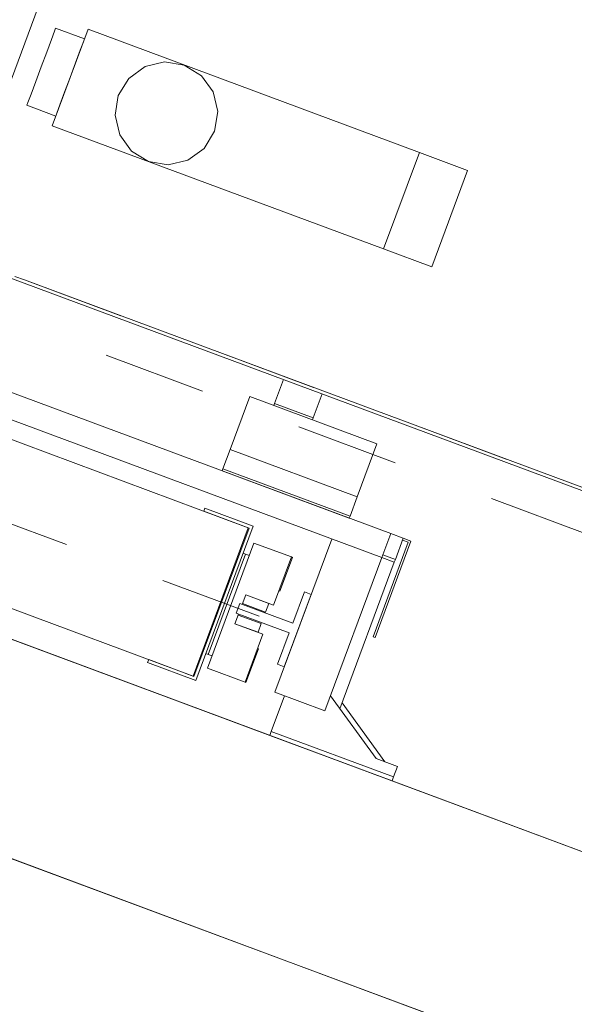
# Model space of a CAD drawing. Extents: x 5470850 to 5471103, y 5921888 to 5922012.
# Tile 28 of 44: x 5470997.655 to 5470998.194, y 5921945.27 to 5921946.227. Entities that reach past the tile are written whole.
import ezdxf

# ---------------------------------------------------------------- set-up
doc = ezdxf.new("R2010")
doc.units = 0
doc.header["$PDSIZE"] = 0.75
doc.linetypes.add('AM_ISO02W050', pattern=[7.5, 6, -1.5])
doc.linetypes.add('AM_ISO08W050', pattern=[18, 12, -1.5, 3, -1.5])
doc.layers.get('0').update_dxf_attribs({"linetype": 'CONTINUOUS', "lineweight": 13})
doc.layers.get('Defpoints').update_dxf_attribs({"linetype": 'CONTINUOUS'})
for name, color, linetype, lineweight in [('000_wymiarowanie ', 7, 'CONTINUOUS', 0), ('AM_0', 7, 'CONTINUOUS', 50), ('LDCar-AM_0', 7, 'CONTINUOUS', 50), ('LDCar-AM_7', 4, 'AM_ISO08W050', 25), ('LDCarFrame-AM_0', 7, 'CONTINUOUS', 50), ('LDCarFrame-AM_3', 6, 'AM_ISO02W050', 25), ('LDElectricalComponents-AM_0', 7, 'CONTINUOUS', 50), ('LDGear-AM_7', 4, 'AM_ISO08W050', 25), ('LDGuides-AM_0', 7, 'CONTINUOUS', 50), ('LDRailBrackets-AM_0', 7, 'CONTINUOUS', 50), ('LDShaft-AM_0', 7, 'CONTINUOUS', 50)]:
    doc.layers.add(name, color=color, linetype=linetype, lineweight=lineweight)
doc.styles.add('narrow b. maly', font='ARIALN.TTF', dxfattribs={"width": 0.9})
doc.dimstyles.new('1-5', dxfattribs={"dimscale": 0, "dimtxt": 1.25, "dimasz": 0.5, "dimexe": 0.2, "dimexo": 5, "dimgap": 0.1, "dimtad": 1, "dimzin": 9, "dimdsep": 46, "dimtxsty": 'narrow b. maly', "dimblk": 'OBLIQUE', "dimcen": 0.5, "dimdle": 0.2, "dimadec": 0, "dimazin": 0, "dimtfac": 1, "dimtdec": 1, "dimtix": 1, "dimtmove": 2, "dimatfit": 3, "dimfxl": 0, "dimtolj": 1, "dimtzin": 0, "dimlwd": -1, "dimlwe": -1, "dimarcsym": 0})

# ---------------------------------------------------------------- blocks, each defined once
blk = doc.blocks.new('zw$F2F8')
at = {"color": 0, "lineweight": 0}
for points in [[(172.2250210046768, 44.50014811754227), (382.2250211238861, 44.50014799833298), (382.2250211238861, -260.4998517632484), (172.2250208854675, -260.4998518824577)], [(192.2250210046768, -240.4998518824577), (362.2250208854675, -240.4998518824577), (362.2250211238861, 24.50014811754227), (192.2250208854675, 24.50014811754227)]]:
    blk.add_lwpolyline(points, close=True, dxfattribs=at)
at = {"layer": 'AM_0', "color": 0, "lineweight": 0}
for p, q in [((241.4250210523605, -123.299851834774), (241.4250209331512, -126.299851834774)), ((241.7295029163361, -123.299851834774), (241.4250210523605, -123.299851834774)), ((242.5965938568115, -123.299851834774), (241.7295029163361, -123.299851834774)), ((243.8942872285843, -123.299851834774), (242.5965938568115, -123.299851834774)), ((245.4250209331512, -123.2998518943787), (243.8942872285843, -123.299851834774)), ((246.9557547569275, -123.299851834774), (245.4250209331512, -123.2998518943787)), ((248.2534481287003, -123.299851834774), (246.9557547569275, -123.299851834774)), ((249.1205390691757, -123.299851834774), (248.2534481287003, -123.299851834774)), ((249.4250209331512, -123.299851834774), (249.1205390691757, -123.299851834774)), ((249.4250209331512, -126.2998518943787), (249.4250209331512, -123.299851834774)), ((240.4250210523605, -126.299851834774), (240.4250209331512, -160.6998518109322)), ((250.4250209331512, -126.299851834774), (240.4250210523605, -126.299851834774)), ((241.4250209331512, -126.299851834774), (241.7295027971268, -126.2998517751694)), ((241.7295027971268, -126.2998517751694), (242.5965938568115, -126.299851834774)), ((242.5965938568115, -126.299851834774), (243.8942872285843, -126.2998518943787)), ((243.8942872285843, -126.2998518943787), (245.4250209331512, -126.299851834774)), ((245.4250209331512, -126.299851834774), (246.9557546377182, -126.299851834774)), ((246.9557546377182, -126.299851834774), (248.253448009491, -126.2998517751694)), ((248.253448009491, -126.2998517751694), (249.1205390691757, -126.2998518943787)), ((249.1205390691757, -126.2998518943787), (249.4250209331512, -126.2998518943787)), ((250.4250209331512, -160.6998518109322), (250.4250209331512, -126.299851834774)), ((243.5116038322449, -131.6804541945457), (241.8894870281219, -132.7643179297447)), ((245.4250209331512, -131.299851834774), (243.5116038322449, -131.6804541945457)), ((247.3384381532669, -131.6804541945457), (245.4250209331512, -131.299851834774)), ((248.9605548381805, -132.7643179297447), (247.3384381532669, -131.6804541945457)), ((241.8894870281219, -132.7643179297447), (240.805623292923, -134.3864347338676)), ((250.0444185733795, -134.3864347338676), (248.9605548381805, -132.7643179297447)), ((240.805623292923, -134.3864347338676), (240.4250210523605, -136.2998517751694)), ((250.4250209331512, -136.2998518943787), (250.0444185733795, -134.3864347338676)), ((240.4250210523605, -136.2998517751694), (240.805623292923, -138.213268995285)), ((250.0444185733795, -138.2132689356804), (250.4250209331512, -136.2998518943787)), ((240.805623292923, -138.213268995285), (241.8894870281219, -139.8353857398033)), ((248.9605548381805, -139.8353857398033), (250.0444185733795, -138.2132689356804)), ((241.8894870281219, -139.8353857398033), (243.5116037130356, -140.9192495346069)), ((247.3384380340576, -140.9192494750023), (248.9605548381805, -139.8353857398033)), ((243.5116037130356, -140.9192495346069), (245.4250209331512, -141.299851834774)), ((245.4250209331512, -141.299851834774), (247.3384380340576, -140.9192494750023)), ((214.7250210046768, -153.4998517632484), (214.7250208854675, -166.6998518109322)), ((214.9250209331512, -153.4998518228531), (214.7250210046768, -153.4998517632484)), ((216.9250209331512, -153.4998518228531), (214.9250209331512, -153.4998518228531)), ((214.9250209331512, -153.4998518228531), (214.9250209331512, -166.6998518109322)), ((214.9250209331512, -166.6998518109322), (214.9250209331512, -153.4998518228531)), ((216.9250209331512, -153.4998518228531), (216.9250209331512, -166.6998518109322)), ((222.4250209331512, -153.4998518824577), (216.9250209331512, -153.4998518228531)), ((216.9250209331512, -166.6998518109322), (216.9250209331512, -153.4998518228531)), ((222.4250209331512, -166.6998518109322), (222.4250209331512, -153.4998518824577)), ((240.4250209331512, -160.6998518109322), (250.4250209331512, -160.6998518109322)), ((240.4250209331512, -160.6998518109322), (240.4250209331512, -165.6998518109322)), ((250.4250209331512, -160.6998518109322), (240.4250209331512, -160.6998518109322)), ((250.4250209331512, -165.6998518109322), (250.4250209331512, -160.6998518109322)), ((240.4250209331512, -165.6998518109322), (250.4250209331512, -165.6998518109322)), ((214.7250208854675, -166.6998518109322), (214.9250209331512, -166.6998518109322)), ((214.9250209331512, -166.6998518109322), (216.9250209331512, -166.6998518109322)), ((216.9250209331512, -166.6998518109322), (222.4250209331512, -166.6998518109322))]:
    blk.add_line(p, q, dxfattribs=at)
at = {"layer": 'LDCar-AM_0', "color": 0, "lineweight": 0}
for p, q in [((195.0250209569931, -58.1998518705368), (195.0250210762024, -157.799851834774)), ((225.1250208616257, -120.9998518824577), (225.125020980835, -213.299851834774)), ((210.4250210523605, -157.799851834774), (210.4250209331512, -122.9998518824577)), ((225.4250209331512, -213.299851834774), (225.4250209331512, -128.9998518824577)), ((194.7250210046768, -153.1998518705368), (194.7250208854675, -158.1998518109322)), ((195.0250209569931, -153.1998518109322), (194.7250210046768, -153.1998518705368)), ((195.0250210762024, -157.8998518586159), (195.0250209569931, -153.1998518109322)), ((210.4250209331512, -153.1998518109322), (210.4250210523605, -157.8998518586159)), ((210.7250210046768, -153.1998518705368), (210.4250209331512, -153.1998518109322)), ((210.7250210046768, -158.1998518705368), (210.7250210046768, -153.1998518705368)), ((195.0250210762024, -157.799851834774), (210.4250210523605, -157.799851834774)), ((210.4250210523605, -157.8998518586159), (195.0250210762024, -157.8998518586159)), ((194.7250208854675, -158.1998518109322), (210.7250210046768, -158.1998518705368)), ((214.5250208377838, -172.2998518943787), (214.5250210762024, -172.8998518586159)), ((214.7250210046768, -173.0998518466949), (214.7250210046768, -172.2998518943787)), ((214.5250210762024, -172.8998518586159), (204.7250210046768, -172.8998518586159)), ((204.7250210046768, -172.8998518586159), (204.7250210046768, -173.0998518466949)), ((204.7250210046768, -173.0998518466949), (214.7250210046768, -173.0998518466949))]:
    blk.add_line(p, q, dxfattribs=at)
at = {"layer": 'LDCar-AM_7', "color": 0, "lineweight": 0}
blk.add_line((202.7250208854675, -45.79985183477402), (202.7250210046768, -170.1998519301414), dxfattribs=at)
at = {"layer": 'LDCarFrame-AM_0', "color": 0, "lineweight": 0}
for p, q in [((218.1193609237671, -120.9998517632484), (284.625020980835, -120.9998518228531)), ((196.2250208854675, -158.8498518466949), (196.2250210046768, -162.7498518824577)), ((209.2250208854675, -158.8498518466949), (196.2250208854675, -158.8498518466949)), ((197.5250209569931, -158.1998518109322), (197.5250209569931, -158.4498518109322)), ((207.9250209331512, -158.4498519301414), (197.5250209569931, -158.4498518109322)), ((197.5250209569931, -158.4498518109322), (197.5250209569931, -158.8498519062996)), ((207.9250209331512, -158.4498519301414), (207.9250209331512, -158.1998518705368)), ((207.9250209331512, -158.8498519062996), (207.9250209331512, -158.4498519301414)), ((209.2250210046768, -162.7498517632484), (209.2250208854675, -158.8498518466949)), ((201.2250210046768, -159.8498519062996), (201.2250208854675, -162.2498518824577)), ((201.2250208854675, -162.7498518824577), (201.2250210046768, -159.8498519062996)), ((201.2250210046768, -159.8498519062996), (202.2250208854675, -159.8498519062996)), ((202.125020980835, -162.2498518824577), (202.125020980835, -159.8498519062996)), ((203.2250208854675, -159.8498518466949), (204.2250211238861, -159.8498517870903)), ((203.3250210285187, -159.8498518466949), (203.3250209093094, -162.2498518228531)), ((204.2250211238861, -159.8498517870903), (204.2250208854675, -162.7498518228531)), ((204.2250210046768, -162.2498518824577), (204.2250211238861, -159.8498517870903)), ((196.2250210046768, -162.7498518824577), (196.2250208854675, -162.8498518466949)), ((196.2250210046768, -162.7498518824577), (201.2250208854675, -162.7498518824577)), ((199.7250210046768, -162.8498518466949), (199.7250210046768, -162.7498518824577)), ((201.2250208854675, -162.2498518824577), (202.125020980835, -162.2498518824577)), ((203.3250209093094, -162.2498518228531), (204.2250210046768, -162.2498518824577)), ((204.2250208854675, -162.7498518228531), (209.2250210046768, -162.7498517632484)), ((205.7250208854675, -162.7498518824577), (205.7250208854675, -162.8498519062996)), ((209.2250210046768, -162.8498517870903), (209.2250210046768, -162.7498517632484)), ((196.2250208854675, -162.8498518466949), (199.7250210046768, -162.8498518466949)), ((205.7250208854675, -162.8498519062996), (209.2250210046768, -162.8498517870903))]:
    blk.add_line(p, q, dxfattribs=at)
at = {"layer": 'LDCarFrame-AM_3', "color": 0, "lineweight": 0}
for p, q in [((221.3250210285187, 1.000148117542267), (221.3250209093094, -216.9998518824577)), ((221.3250210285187, 1.000148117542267), (221.3250209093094, -216.9998518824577)), ((221.3250210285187, 1.000148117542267), (221.3250209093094, -216.9998518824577)), ((221.3250210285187, 1.000148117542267), (221.3250209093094, -216.9998518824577)), ((225.4250209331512, -128.9998518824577), (225.4250209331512, -212.9998518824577))]:
    blk.add_line(p, q, dxfattribs=at)
at = {"layer": 'LDElectricalComponents-AM_0', "color": 0, "lineweight": 0}
for p, q in [((222.634480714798, -155.9998517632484), (222.4250209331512, -155.9998518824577)), ((222.6344808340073, -159.9998518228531), (222.634480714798, -155.9998517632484)), ((225.125020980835, -155.9998518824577), (222.634480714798, -155.9998517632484)), ((222.634480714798, -155.9998517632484), (222.6344808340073, -159.9998518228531)), ((222.4250209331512, -159.9998518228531), (222.6344808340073, -159.9998518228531)), ((222.6344808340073, -159.9998518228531), (225.125020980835, -159.9998519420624))]:
    blk.add_line(p, q, dxfattribs=at)
at = {"layer": 'LDGear-AM_7', "color": 0, "lineweight": 0}
blk.add_line((225.4250210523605, -127.9998518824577), (225.4250209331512, -128.9998518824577), dxfattribs=at)
at = {"layer": 'LDGuides-AM_0', "color": 0, "lineweight": 0}
for p, q in [((203.2250208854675, -159.5998517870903), (202.2250208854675, -159.5998518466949)), ((202.2250208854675, -159.5998518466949), (202.2250210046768, -165.0998517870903)), ((203.2250208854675, -165.0998519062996), (203.2250208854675, -159.5998517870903)), ((198.9750210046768, -165.0998517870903), (198.9750208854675, -165.7998518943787)), ((202.2250210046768, -165.0998517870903), (198.9750210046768, -165.0998517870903)), ((206.4750208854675, -165.0998519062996), (203.2250208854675, -165.0998519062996)), ((206.4750211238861, -165.799851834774), (206.4750208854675, -165.0998519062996)), ((198.9750208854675, -165.7998518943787), (206.4750211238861, -165.799851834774))]:
    blk.add_line(p, q, dxfattribs=at)
at = {"layer": 'LDRailBrackets-AM_0', "color": 0, "lineweight": 0}
for p, q in [((214.7250208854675, -170.9998518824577), (214.7250210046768, -44.99985188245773)), ((212.2250210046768, -122.9998518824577), (212.2250210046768, -170.9998518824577)), ((196.3250210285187, -165.799851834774), (196.3250209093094, -170.9998518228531)), ((212.2250208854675, -165.799851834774), (196.3250210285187, -165.799851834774)), ((192.2250208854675, -166.799851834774), (192.2250210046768, -179.4998518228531)), ((192.625020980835, -166.799851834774), (192.2250208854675, -166.799851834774)), ((192.625020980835, -179.4998518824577), (192.625020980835, -166.799851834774)), ((192.625020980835, -166.799851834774), (192.625020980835, -179.4998518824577)), ((196.3250210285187, -166.7998518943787), (192.625020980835, -166.799851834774)), ((193.7250210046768, -177.299851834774), (197.8941385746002, -170.9998518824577)), ((196.3250209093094, -170.9998518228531), (212.2250210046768, -170.9998518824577)), ((212.2250210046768, -170.9998518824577), (212.2250210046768, -172.2998518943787)), ((212.2250210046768, -170.9998518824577), (214.7250208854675, -170.9998518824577)), ((212.5250209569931, -170.9998518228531), (212.5250210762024, -172.299851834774)), ((212.5250210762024, -172.299851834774), (212.5250209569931, -170.9998518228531)), ((214.7250210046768, -172.2998518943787), (214.7250208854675, -170.9998518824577)), ((193.7250210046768, -178.1998519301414), (197.6294327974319, -172.299851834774)), ((197.0338444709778, -172.299851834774), (212.2250210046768, -172.2998518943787)), ((212.2250210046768, -172.2998518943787), (212.5250210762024, -172.299851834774)), ((212.5250210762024, -172.299851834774), (214.7250210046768, -172.2998518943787)), ((193.7250210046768, -179.4998518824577), (193.7250210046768, -177.299851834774)), ((192.2250210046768, -179.4998518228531), (192.625020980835, -179.4998518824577)), ((192.625020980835, -179.4998518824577), (193.7250210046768, -179.4998518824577))]:
    blk.add_line(p, q, dxfattribs=at)
at = {"layer": 'LDShaft-AM_0', "color": 0, "lineweight": 0}
for p, q in [((172.2250210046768, 44.50014811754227), (172.2250208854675, -260.4998518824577)), ((192.2250208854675, -240.4998518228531), (192.2250208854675, 24.50014811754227)), ((192.2250210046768, -49.19985181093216), (192.2250208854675, -166.799851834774)), ((192.2250210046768, -179.4998518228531), (192.2250208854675, -240.4998518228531))]:
    blk.add_line(p, q, dxfattribs=at)
blk = doc.blocks.new('_Oblique')
at = {"color": 0, "linetype": 'ByBlock', "lineweight": -2}
blk.add_line((-0.5, -0.5), (0.5, 0.5), dxfattribs=at)
blk = doc.blocks.new('*D26')
at = {"layer": '000_wymiarowanie ', "color": 0}
for p, q in [((5470994.880347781, 5921944.130248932), (5470998.326077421, 5921942.854443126)), ((5470995.067904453, 5921944.060804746), (5470994.998460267, 5921943.873248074)), ((5470998.138520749, 5921942.923887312), (5470998.069076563, 5921942.736330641))]:
    blk.add_line(p, q, dxfattribs=at)
at = {"layer": 'Defpoints', "color": 0}
for p in [(5470995.739018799, 5921945.873367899), (5470998.809635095, 5921944.736450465), (5470998.138520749, 5921942.923887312)]:
    blk.add_point(p, dxfattribs=at)
at = {"layer": '000_wymiarowanie ', "color": 0, "xscale": 0.5, "yscale": 0.5, "zscale": 0.5}
for p, rotation in [((5470995.067904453, 5921944.060804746), 159.6825712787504), ((5470998.138520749, 5921942.923887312), 339.6825712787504)]:
    blk.add_blockref('_Oblique', p, dxfattribs=dict(at, rotation=rotation))
at = {"layer": '000_wymiarowanie ', "color": 0, "insert": (5471000.76222735, 5921942.641489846), "char_height": 1.25, "attachment_point": 5, "rotation": 339.6825712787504, "style": 'narrow b. maly'}
blk.add_mtext('\\A1;{3.27}', dxfattribs=at)

msp = doc.modelspace()

# ---------------------------------------------------------------- block references
at = {"xscale": 0.01, "yscale": 0.01, "zscale": 0.01, "rotation": 69.60599730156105}
msp.add_blockref('zw$F2F8', (5470995.664666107, 5921944.310808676), dxfattribs=at)

# ---------------------------------------------------------------- dimensions: what is measured, and where the dimension line sits
at = {"layer": '000_wymiarowanie ', "color": 5}
dim = msp.add_linear_dim(base=(5470998.138520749, 5921942.923887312), p1=(5470995.739018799, 5921945.873367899, 10.18), p2=(5470998.809635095, 5921944.736450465), angle=339.6825712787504, text='{<>}', dimstyle='1-5', override={"dimscale": 1, "dimtxsty": 'narrow b. maly', "dimblk": 'Oblique'}, dxfattribs=at)
dim.commit()
dim.dimension.update_dxf_attribs({"geometry": '*D26', "text_midpoint": (5471000.76222735, 5921942.641489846), "dimtype": 161})

doc.saveas('drawing.dxf')
